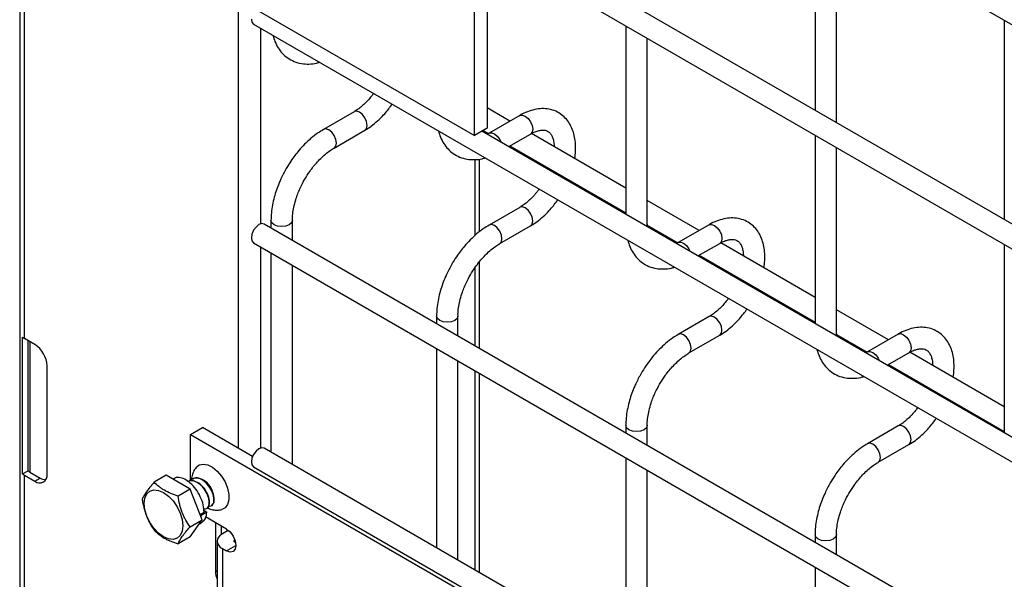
# Model space of a CAD drawing. Header units: inches. Extents: x 0.2 to 10.8, y 0.2 to 8.2.
# Tile 54 of 57: x 8.793 to 9.099, y 7.421 to 7.595. Entities that reach past the tile are written whole.
import ezdxf

# ---------------------------------------------------------------- set-up
doc = ezdxf.new("R2010")
doc.units = ezdxf.units.IN
doc.header["$MEASUREMENT"] = 0

msp = doc.modelspace()

# ---------------------------------------------------------------- linework, layer by layer
for p, q in [((8.79287931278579, 7.778400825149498), (8.79287931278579, 7.059560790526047)), ((8.865715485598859, 7.729627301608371), (10.21835183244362, 6.948766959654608)), ((10.22168489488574, 6.884794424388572), (8.869048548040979, 7.665654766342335)), ((8.865715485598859, 7.659881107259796), (10.21835183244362, 6.879020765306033)), ((8.794343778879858, 7.495673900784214), (8.794343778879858, 7.657280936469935)), ((9.040530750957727, 7.628708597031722), (9.040530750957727, 7.566660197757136)), ((9.047197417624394, 7.562811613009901), (9.047197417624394, 7.624860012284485)), ((8.934468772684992, 7.558867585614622), (8.934468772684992, 7.618917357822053)), ((8.938416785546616, 7.61791154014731), (8.938416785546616, 7.561146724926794)), ((8.86092966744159, 7.614367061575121), (8.86092966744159, 7.461487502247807)), ((8.865791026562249, 7.598514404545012), (8.934468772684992, 7.558867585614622)), ((9.099456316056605, 7.594691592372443), (9.099456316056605, 7.532643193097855)), ((8.865715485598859, 7.593537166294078), (10.21835183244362, 6.812676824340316)), ((8.868000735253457, 7.531362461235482), (8.868000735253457, 7.592217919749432)), ((8.981605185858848, 7.592979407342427), (8.981605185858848, 7.534333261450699)), ((8.988271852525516, 7.531110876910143), (8.988271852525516, 7.589130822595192)), ((8.945544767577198, 7.563309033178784), (8.938416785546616, 7.567423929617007)), ((8.897034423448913, 7.566255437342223), (8.887459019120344, 7.560727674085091)), ((8.948594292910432, 7.565069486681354), (8.939018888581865, 7.559541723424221)), ((8.890792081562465, 7.554954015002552), (8.900367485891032, 7.560481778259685)), ((8.938416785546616, 7.561146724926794), (8.934468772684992, 7.558867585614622)), ((8.93718638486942, 7.560436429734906), (8.938869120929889, 7.559465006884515)), ((10.14974962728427, 6.85997782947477), (8.936787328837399, 7.560206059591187)), ((8.945145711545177, 7.555380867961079), (8.951927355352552, 7.559295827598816)), ((8.981605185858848, 7.542491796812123), (8.952238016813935, 7.559445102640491)), ((9.040530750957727, 7.558962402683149), (9.040530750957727, 7.500316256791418)), ((8.945544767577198, 7.555611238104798), (8.981605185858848, 7.534794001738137)), ((9.047197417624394, 7.497093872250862), (9.047197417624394, 7.555113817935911)), ((8.93458662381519, 7.551338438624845), (8.93458662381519, 7.527688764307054)), ((8.936051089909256, 7.528905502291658), (8.936051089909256, 7.551514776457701)), ((8.957972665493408, 7.548436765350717), (8.957826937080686, 7.548060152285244)), ((8.963655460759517, 7.544695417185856), (8.963813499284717, 7.545064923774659)), ((8.948594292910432, 7.536490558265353), (8.939018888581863, 7.53096279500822)), ((9.004470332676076, 7.529292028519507), (8.988271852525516, 7.538643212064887)), ((10.22168489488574, 6.750405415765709), (8.869048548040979, 7.531265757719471)), ((8.871119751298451, 7.53242738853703), (8.871119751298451, 7.530070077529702)), ((8.877786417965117, 7.526221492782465), (8.877786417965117, 7.532427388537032)), ((8.942351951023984, 7.525189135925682), (8.951927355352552, 7.530716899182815)), ((8.988271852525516, 7.531110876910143), (8.988134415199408, 7.530564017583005)), ((8.988314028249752, 7.530460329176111), (8.988292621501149, 7.531129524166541)), ((8.988299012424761, 7.530929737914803), (8.997794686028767, 7.525448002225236)), ((9.00751985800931, 7.531052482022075), (8.997944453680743, 7.525524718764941)), ((8.865715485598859, 7.525492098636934), (10.21835183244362, 6.744631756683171)), ((8.868000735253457, 7.461616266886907), (8.868000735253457, 7.524172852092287)), ((9.004071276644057, 7.5213638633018), (9.01085292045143, 7.525278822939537)), ((9.040530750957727, 7.508474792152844), (9.011163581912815, 7.525428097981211)), ((9.099456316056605, 7.524945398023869), (9.099456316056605, 7.466299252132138)), ((8.871119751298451, 7.522372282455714), (8.871119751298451, 7.460323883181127)), ((9.004470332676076, 7.521594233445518), (9.040530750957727, 7.500776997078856)), ((8.877786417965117, 7.45647529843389), (8.877786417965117, 7.518523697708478)), ((8.93458662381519, 7.517623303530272), (8.93458662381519, 7.493431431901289)), ((8.936051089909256, 7.492586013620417), (8.936051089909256, 7.519586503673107)), ((9.016898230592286, 7.514419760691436), (9.016752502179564, 7.514043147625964)), ((9.022581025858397, 7.510678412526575), (9.022739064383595, 7.511047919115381)), ((8.92267962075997, 7.502662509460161), (8.92267962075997, 7.500305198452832)), ((8.929346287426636, 7.496456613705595), (8.929346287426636, 7.502662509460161)), ((9.00751985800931, 7.502473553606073), (8.997944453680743, 7.496945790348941)), ((9.063395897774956, 7.495275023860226), (9.047197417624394, 7.504626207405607)), ((8.79380397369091, 7.453514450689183), (8.79380397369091, 7.4960426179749)), ((9.001277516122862, 7.491172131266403), (9.01085292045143, 7.496699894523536)), ((9.047197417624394, 7.497093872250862), (9.047059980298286, 7.496547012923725)), ((9.04723959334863, 7.496443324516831), (9.047218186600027, 7.49711251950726)), ((9.04722457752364, 7.496912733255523), (9.056720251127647, 7.491430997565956)), ((9.06644542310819, 7.497035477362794), (9.056870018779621, 7.491507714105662)), ((8.797584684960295, 7.493802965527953), (8.794343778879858, 7.495673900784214)), ((8.795561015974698, 7.454528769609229), (8.795561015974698, 7.494971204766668)), ((8.796052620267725, 7.494687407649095), (8.796052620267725, 7.454132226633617)), ((8.92267962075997, 7.492607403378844), (8.92267962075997, 7.430559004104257)), ((9.062996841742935, 7.487346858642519), (9.069778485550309, 7.491261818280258)), ((9.099456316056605, 7.474457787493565), (9.070089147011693, 7.491411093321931)), ((8.801414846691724, 7.453486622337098), (8.801414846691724, 7.487168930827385)), ((8.929346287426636, 7.426710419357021), (8.929346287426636, 7.488758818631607)), ((9.063395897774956, 7.48757722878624), (9.099456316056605, 7.466759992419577)), ((8.93458662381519, 7.485733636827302), (8.93458662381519, 7.423685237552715)), ((8.936051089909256, 7.422839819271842), (8.936051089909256, 7.48488821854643)), ((9.075823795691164, 7.480402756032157), (9.075678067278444, 7.480026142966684)), ((9.081506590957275, 7.476661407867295), (9.081664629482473, 7.477030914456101)), ((8.981605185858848, 7.468645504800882), (8.981605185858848, 7.466288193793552)), ((8.988271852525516, 7.462439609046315), (8.988271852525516, 7.468645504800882)), ((9.06644542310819, 7.468456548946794), (9.056870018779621, 7.462928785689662)), ((8.846080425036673, 7.465807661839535), (8.849763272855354, 7.467933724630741)), ((8.846080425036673, 7.465807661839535), (8.934468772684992, 7.414782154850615)), ((8.846080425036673, 7.451365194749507), (8.846080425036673, 7.465807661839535)), ((8.865381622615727, 7.458917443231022), (8.849763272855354, 7.467933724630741)), ((9.06020308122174, 7.457155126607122), (9.069778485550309, 7.462682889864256)), ((10.22168489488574, 6.680659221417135), (8.869048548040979, 7.461519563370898)), ((8.981605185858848, 7.458590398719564), (8.981605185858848, 7.396541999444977)), ((8.79380397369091, 7.453514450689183), (8.795561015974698, 7.454528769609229)), ((8.794343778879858, 7.087403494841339), (8.794343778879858, 7.453145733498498)), ((8.794343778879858, 7.453145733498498), (8.797584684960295, 7.451274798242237)), ((8.796052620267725, 7.454132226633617), (8.799293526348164, 7.452261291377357)), ((8.838529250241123, 7.453115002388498), (8.834767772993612, 7.450943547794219)), ((8.84597127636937, 7.44881881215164), (8.838529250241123, 7.453115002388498)), ((8.865715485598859, 7.455745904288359), (10.21835183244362, 6.674885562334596)), ((8.988271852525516, 7.392693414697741), (8.988271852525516, 7.454741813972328)), ((8.797584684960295, 7.451274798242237), (8.799293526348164, 7.452261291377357)), ((8.840813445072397, 7.452076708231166), (8.840570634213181, 7.45193653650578)), ((8.84597127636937, 7.44881881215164), (8.84220979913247, 7.446647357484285)), ((8.849692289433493, 7.439228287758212), (8.84597127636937, 7.44881881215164)), ((8.850289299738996, 7.441532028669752), (8.849071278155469, 7.440828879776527)), ((8.849080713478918, 7.440804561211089), (8.84938524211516, 7.440606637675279)), ((8.851153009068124, 7.441627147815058), (8.84938524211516, 7.440606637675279)), ((8.850207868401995, 7.442241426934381), (8.851153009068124, 7.441627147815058)), ((8.845930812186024, 7.437056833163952), (8.849692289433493, 7.439228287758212)), ((8.84597127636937, 7.43393395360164), (8.849692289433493, 7.439228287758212)), ((8.848758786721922, 7.437900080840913), (8.849379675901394, 7.438258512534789)), ((8.84938524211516, 7.440606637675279), (8.849295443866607, 7.440251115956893)), ((8.857246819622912, 7.436396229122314), (8.85076284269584, 7.44013934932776)), ((8.853858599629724, 7.438352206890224), (8.853858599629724, 7.42321148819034)), ((8.855567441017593, 7.437365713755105), (8.855567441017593, 7.434615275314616)), ((8.8577771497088, 7.435918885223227), (8.855979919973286, 7.434881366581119)), ((8.8577771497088, 7.435918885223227), (8.858169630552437, 7.435692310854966)), ((9.040530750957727, 7.434628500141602), (9.040530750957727, 7.432271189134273)), ((9.047197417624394, 7.428422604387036), (9.047197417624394, 7.434628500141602)), ((8.84597127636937, 7.43393395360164), (8.842209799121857, 7.431762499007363)), ((8.854344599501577, 7.432602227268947), (8.854344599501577, 7.415590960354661)), ((8.859662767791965, 7.432755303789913), (8.859913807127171, 7.432900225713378)), ((8.859662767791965, 7.432755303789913), (8.859662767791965, 7.43244915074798)), ((8.860099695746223, 7.432196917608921), (8.859662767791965, 7.43244915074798)), ((8.855979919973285, 7.430323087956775), (8.855979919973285, 7.413311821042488)), ((8.855979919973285, 7.430323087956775), (8.857246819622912, 7.429591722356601)), ((8.857246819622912, 7.429591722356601), (8.860193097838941, 7.4312925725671)), ((8.853858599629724, 7.42321148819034), (8.854344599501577, 7.423492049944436)), ((9.040530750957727, 7.424573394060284), (9.040530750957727, 7.362524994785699))]:
    msp.add_line(p, q)
at = {"flags": 128}
for points in [[(8.865024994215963, 7.595063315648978), (8.865204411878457, 7.594125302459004), (8.86571535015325, 7.593537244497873), (8.865715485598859, 7.593537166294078)], [(8.901057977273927, 7.562007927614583), (8.900878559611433, 7.563153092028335), (8.90036762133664, 7.564331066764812), (8.899602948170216, 7.565362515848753), (8.898700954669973, 7.566090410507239), (8.897798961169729, 7.566403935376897), (8.89704574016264, 7.566261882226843)], [(8.94859429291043, 7.565069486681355), (8.949358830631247, 7.565217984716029), (8.950260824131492, 7.564904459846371)], [(8.950260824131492, 7.564904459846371), (8.951162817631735, 7.564176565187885), (8.951927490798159, 7.563145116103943), (8.952438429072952, 7.561967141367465), (8.952617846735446, 7.560821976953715), (8.952438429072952, 7.559883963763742), (8.951927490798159, 7.55929590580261), (8.951927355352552, 7.559295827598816)], [(8.889125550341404, 7.560562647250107), (8.888223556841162, 7.560876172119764), (8.887458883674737, 7.560727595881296), (8.88744972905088, 7.56072225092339)], [(8.890784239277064, 7.554949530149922), (8.890792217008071, 7.554954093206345), (8.891303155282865, 7.555542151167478), (8.891482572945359, 7.55648016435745), (8.891303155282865, 7.557625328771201), (8.890792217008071, 7.558803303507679), (8.890027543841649, 7.55983475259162), (8.889125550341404, 7.560562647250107)], [(8.90037131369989, 7.560483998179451), (8.900878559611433, 7.56106991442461), (8.901057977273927, 7.562007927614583)], [(8.939030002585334, 7.559548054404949), (8.93978342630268, 7.559690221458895), (8.940685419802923, 7.559376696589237), (8.941587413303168, 7.558648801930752), (8.94235208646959, 7.55761735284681), (8.942755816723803, 7.556760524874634)], [(8.952617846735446, 7.532243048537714), (8.952438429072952, 7.533388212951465), (8.951927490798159, 7.534566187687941), (8.951162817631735, 7.535597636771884), (8.950260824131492, 7.53632553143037), (8.949358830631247, 7.536639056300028), (8.94860560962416, 7.536497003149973)], [(8.869048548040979, 7.531265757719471), (8.868284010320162, 7.531414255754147), (8.867382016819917, 7.531100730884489), (8.866480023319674, 7.530372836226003), (8.86571535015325, 7.52934138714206), (8.865204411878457, 7.528163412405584), (8.865024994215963, 7.527018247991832)], [(8.877786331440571, 7.532441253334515), (8.877786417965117, 7.532427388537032), (8.877532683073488, 7.531690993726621), (8.876810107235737, 7.531066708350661), (8.875728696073, 7.530649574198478), (8.874453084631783, 7.530503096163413), (8.873177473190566, 7.530649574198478), (8.872096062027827, 7.531066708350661), (8.871373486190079, 7.531690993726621), (8.871119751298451, 7.53242738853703), (8.871119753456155, 7.532429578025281)], [(8.940685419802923, 7.530797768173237), (8.93978342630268, 7.531111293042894), (8.939018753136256, 7.530962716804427), (8.9390095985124, 7.530957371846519)], [(8.942344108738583, 7.525184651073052), (8.94235208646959, 7.525189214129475), (8.942863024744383, 7.525777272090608), (8.943042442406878, 7.52671528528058), (8.942863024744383, 7.527860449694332), (8.94235208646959, 7.529038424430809), (8.941587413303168, 7.53006987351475), (8.940685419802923, 7.530797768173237)], [(8.95193118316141, 7.530719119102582), (8.952438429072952, 7.53130503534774), (8.952617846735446, 7.532243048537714)], [(9.00751985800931, 7.531052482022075), (9.008284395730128, 7.531200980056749), (9.00918638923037, 7.530887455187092)], [(9.00918638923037, 7.530887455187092), (9.010088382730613, 7.530159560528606), (9.010853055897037, 7.529128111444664), (9.01136399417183, 7.527950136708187), (9.011543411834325, 7.526804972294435), (9.01136399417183, 7.525866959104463), (9.010853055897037, 7.525278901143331), (9.01085292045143, 7.525278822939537)], [(8.865024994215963, 7.527018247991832), (8.865204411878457, 7.526080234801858), (8.86571535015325, 7.525492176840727), (8.865715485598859, 7.525492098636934)], [(8.997955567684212, 7.52553104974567), (8.998708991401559, 7.525673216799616), (8.999610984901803, 7.525359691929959), (9.000512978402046, 7.524631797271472), (9.00127765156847, 7.52360034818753), (9.001681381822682, 7.522743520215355)], [(8.92934620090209, 7.502676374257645), (8.929346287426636, 7.502662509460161), (8.929092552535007, 7.501926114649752), (8.928369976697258, 7.501301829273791), (8.92728856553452, 7.500884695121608), (8.926012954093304, 7.500738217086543), (8.924737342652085, 7.500884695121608), (8.923655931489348, 7.501301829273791), (8.922933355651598, 7.50192611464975), (8.92267962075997, 7.502662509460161), (8.922679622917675, 7.50266469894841)], [(9.011543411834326, 7.498226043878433), (9.01136399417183, 7.499371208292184), (9.010853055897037, 7.500549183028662), (9.010088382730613, 7.501580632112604), (9.00918638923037, 7.50230852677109), (9.008284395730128, 7.502622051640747), (9.007531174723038, 7.502479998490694)], [(8.999610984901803, 7.496780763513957), (8.998708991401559, 7.497094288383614), (8.997944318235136, 7.496945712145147), (8.997935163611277, 7.49694036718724)], [(9.001269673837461, 7.491167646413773), (9.00127765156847, 7.491172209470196), (9.001788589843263, 7.491760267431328), (9.001968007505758, 7.4926982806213), (9.001788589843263, 7.493843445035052), (9.00127765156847, 7.495021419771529), (9.000512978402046, 7.496052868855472), (8.999610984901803, 7.496780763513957)], [(9.010856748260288, 7.496702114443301), (9.01136399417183, 7.497288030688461), (9.011543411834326, 7.498226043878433)], [(9.066445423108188, 7.497035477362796), (9.067209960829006, 7.497183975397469), (9.068111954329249, 7.496870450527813)], [(9.068111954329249, 7.496870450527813), (9.069013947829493, 7.496142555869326), (9.069778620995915, 7.495111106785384), (9.070289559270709, 7.493933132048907), (9.070468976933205, 7.492787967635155), (9.070289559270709, 7.491849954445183), (9.069778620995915, 7.49126189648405), (9.069778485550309, 7.491261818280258)], [(9.05688113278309, 7.491514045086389), (9.057634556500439, 7.491656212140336), (9.058536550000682, 7.491342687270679), (9.059438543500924, 7.490614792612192), (9.060203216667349, 7.489583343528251), (9.06060694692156, 7.488726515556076)], [(8.988271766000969, 7.468659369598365), (8.988271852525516, 7.468645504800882), (8.988018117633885, 7.467909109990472), (8.987295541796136, 7.467284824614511), (8.986214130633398, 7.466867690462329), (8.984938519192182, 7.466721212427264), (8.983662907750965, 7.466867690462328), (8.982581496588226, 7.467284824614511), (8.981858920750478, 7.467909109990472), (8.981605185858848, 7.468645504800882), (8.981605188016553, 7.468647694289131)], [(9.070468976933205, 7.464209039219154), (9.07028955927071, 7.465354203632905), (9.069778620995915, 7.466532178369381), (9.069013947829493, 7.467563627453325), (9.068111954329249, 7.46829152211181), (9.067209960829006, 7.468605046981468), (9.066456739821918, 7.468462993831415)], [(9.058536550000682, 7.462763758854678), (9.057634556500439, 7.463077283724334), (9.056869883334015, 7.462928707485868), (9.056860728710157, 7.462923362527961)], [(9.06019523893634, 7.457150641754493), (9.060203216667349, 7.457155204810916), (9.060714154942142, 7.457743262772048), (9.060893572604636, 7.458681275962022), (9.060714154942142, 7.459826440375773), (9.060203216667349, 7.461004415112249), (9.059438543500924, 7.462035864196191), (9.058536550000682, 7.462763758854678)], [(9.069782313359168, 7.462685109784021), (9.07028955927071, 7.463271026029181), (9.070468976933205, 7.464209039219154)], [(8.869048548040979, 7.461519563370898), (8.868284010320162, 7.461668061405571), (8.867382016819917, 7.461354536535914), (8.866480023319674, 7.460626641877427), (8.86571535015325, 7.459595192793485), (8.865204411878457, 7.458417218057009), (8.865024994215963, 7.457272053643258)], [(8.848116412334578, 7.455830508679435), (8.848791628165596, 7.456316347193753), (8.850020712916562, 7.456608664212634), (8.851438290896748, 7.456372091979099), (8.852939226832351, 7.455624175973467), (8.854412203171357, 7.454420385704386), (8.855747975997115, 7.452850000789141), (8.856847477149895, 7.45102948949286), (8.857629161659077, 7.449093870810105), (8.858035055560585, 7.44718670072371), (8.858035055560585, 7.44544942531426), (8.857629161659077, 7.444010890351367), (8.856847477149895, 7.442977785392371), (8.855848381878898, 7.442452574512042)], [(8.865024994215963, 7.457272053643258), (8.865204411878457, 7.456334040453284), (8.865715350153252, 7.455745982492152), (8.865715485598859, 7.455745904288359)], [(8.831664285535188, 7.44431877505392), (8.831868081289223, 7.445988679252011), (8.832465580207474, 7.447309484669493), (8.83341606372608, 7.448191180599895), (8.834654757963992, 7.448573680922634), (8.836097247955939, 7.448430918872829), (8.837645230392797, 7.447772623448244), (8.839193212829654, 7.446643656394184), (8.8406357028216, 7.445120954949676), (8.841874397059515, 7.443308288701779), (8.842824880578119, 7.441329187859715), (8.84342237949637, 7.439318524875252), (8.843626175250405, 7.437413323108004), (8.84342237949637, 7.435743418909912), (8.842824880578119, 7.434422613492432), (8.841874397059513, 7.433540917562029), (8.8406357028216, 7.433158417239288), (8.839193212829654, 7.433301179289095), (8.837645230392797, 7.433959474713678), (8.836097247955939, 7.435088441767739), (8.834654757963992, 7.436611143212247), (8.833416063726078, 7.438423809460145), (8.832465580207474, 7.440402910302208), (8.831868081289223, 7.442413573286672), (8.831664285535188, 7.44431877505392)], [(8.857246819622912, 7.436396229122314), (8.858374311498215, 7.435486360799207), (8.859330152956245, 7.434197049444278), (8.859968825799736, 7.432724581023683), (8.860193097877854, 7.431293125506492), (8.859968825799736, 7.430120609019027), (8.859330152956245, 7.429385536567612), (8.858374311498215, 7.429199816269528), (8.857246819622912, 7.429591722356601)], [(9.047197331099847, 7.434642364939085), (9.047197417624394, 7.434628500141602), (9.046943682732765, 7.433892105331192), (9.046221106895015, 7.433267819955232), (9.045139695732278, 7.43285068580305), (9.04386408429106, 7.432704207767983), (9.042588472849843, 7.432850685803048), (9.041507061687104, 7.433267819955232), (9.040784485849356, 7.433892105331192), (9.040530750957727, 7.434628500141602), (9.040530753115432, 7.434630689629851)]]:
    msp.add_lwpolyline(points, dxfattribs=at)
for centre, radius, start, end in [((8.796398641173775, 7.499261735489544), 0.004134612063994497, 231.1305516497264, 240.1989179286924), ((8.793099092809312, 7.486790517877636), 0.00832435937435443, 2.60547848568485, 57.39452165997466), ((8.796398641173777, 7.456733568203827), 0.004134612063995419, 231.1305516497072, 240.1989179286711), ((8.796963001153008, 7.455763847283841), 0.001868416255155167, 221.3784116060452, 240.8401815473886), ((8.79907986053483, 7.453107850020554), 0.002365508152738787, 230.7967147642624, 9.2140369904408), ((8.801097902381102, 7.455111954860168), 0.003373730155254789, 237.6675377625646, 268.4890874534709), ((8.847164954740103, 7.446317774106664), 0.006006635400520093, 10.94264029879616, 67.72485314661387), ((8.856844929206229, 7.432602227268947), 0.002437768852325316, 110.7834207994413, 249.2165792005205), ((8.859720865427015, 7.432602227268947), 0.0001637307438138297, 110.7834207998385, 249.2165792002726), ((8.860957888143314, 7.423360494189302), 0.007100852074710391, 181.202396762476, 201.355750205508)]:
    msp.add_arc(centre, radius, start, end)
for points, knots in [([(8.871703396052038, 7.590080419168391), (8.871904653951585, 7.589397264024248), (8.87232035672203, 7.587986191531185), (8.873325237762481, 7.586078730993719), (8.874646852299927, 7.584348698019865), (8.8763113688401, 7.58290199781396), (8.878325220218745, 7.581801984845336), (8.88057313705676, 7.58116513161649), (8.882948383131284, 7.581035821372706), (8.884850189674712, 7.581209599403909), (8.88597060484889, 7.581560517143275), (8.88628910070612, 7.581660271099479)], [0, 0, 0, 0, 0.1069947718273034, 0.2210001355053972, 0.3359704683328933, 0.453102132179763, 0.5749435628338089, 0.7053623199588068, 0.826690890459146, 0.950734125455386, 1, 1, 1, 1]), ([(8.903073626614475, 7.571970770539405), (8.902857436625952, 7.571679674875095), (8.902283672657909, 7.57090711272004), (8.90128273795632, 7.569738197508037), (8.900055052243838, 7.568492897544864), (8.898763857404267, 7.567401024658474), (8.897734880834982, 7.566650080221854), (8.897174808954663, 7.566351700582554), (8.897039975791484, 7.566279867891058)], [0, 0, 0, 0, 0.1178231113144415, 0.3127002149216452, 0.5112818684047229, 0.719943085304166, 0.9325783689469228, 0.9999999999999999, 0.9999999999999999, 0.9999999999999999, 0.9999999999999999]), ([(8.90036833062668, 7.560492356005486), (8.901034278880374, 7.560902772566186), (8.902378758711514, 7.561731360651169), (8.904328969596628, 7.563351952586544), (8.906046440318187, 7.565047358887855), (8.907466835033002, 7.566728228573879), (8.908366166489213, 7.567857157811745), (8.908781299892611, 7.568513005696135), (8.908856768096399, 7.568632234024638)], [0, 0, 0, 0, 0.2131334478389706, 0.4302941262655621, 0.6528784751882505, 0.8153441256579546, 0.9664309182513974, 0.9999999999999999, 0.9999999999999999, 0.9999999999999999, 0.9999999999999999]), ([(8.965701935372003, 7.551672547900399), (8.96570273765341, 7.551676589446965), (8.965855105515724, 7.552444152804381), (8.965962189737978, 7.553955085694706), (8.965983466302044, 7.556179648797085), (8.965716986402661, 7.558333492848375), (8.965175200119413, 7.560378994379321), (8.964328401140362, 7.562269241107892), (8.963161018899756, 7.563955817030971), (8.961656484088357, 7.56538161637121), (8.959799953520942, 7.566476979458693), (8.957700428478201, 7.567114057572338), (8.95546831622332, 7.56726857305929), (8.953216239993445, 7.566989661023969), (8.950954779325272, 7.566258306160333), (8.949402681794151, 7.565588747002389), (8.948636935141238, 7.565087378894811), (8.948594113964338, 7.56505934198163)], [0, 0, 0, 0, 0.0003664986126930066, 0.0696047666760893, 0.1406115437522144, 0.2129743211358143, 0.2862364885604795, 0.3600810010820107, 0.4344546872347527, 0.5100112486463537, 0.5884256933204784, 0.6724963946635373, 0.7513508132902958, 0.8322485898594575, 0.9140782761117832, 0.9951951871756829, 0.9999999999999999, 0.9999999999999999, 0.9999999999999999, 0.9999999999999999]), ([(8.887463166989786, 7.560694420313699), (8.88689499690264, 7.560361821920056), (8.885572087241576, 7.55958741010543), (8.883602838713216, 7.558035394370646), (8.881603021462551, 7.556184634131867), (8.879938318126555, 7.554362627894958), (8.878528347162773, 7.552602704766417), (8.877189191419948, 7.550748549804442), (8.876342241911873, 7.549347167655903), (8.875862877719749, 7.548554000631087)], [0, 0, 0, 0, 0.1283234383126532, 0.2987843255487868, 0.4606599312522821, 0.6146976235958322, 0.72612385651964, 0.8449890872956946, 1, 1, 1, 1]), ([(8.923263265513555, 7.560315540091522), (8.923464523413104, 7.559632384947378), (8.923880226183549, 7.558221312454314), (8.924885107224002, 7.556313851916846), (8.926206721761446, 7.554583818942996), (8.927871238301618, 7.553137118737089), (8.929885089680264, 7.552037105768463), (8.93213300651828, 7.551400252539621), (8.934508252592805, 7.551270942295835), (8.93641005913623, 7.551444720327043), (8.93753047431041, 7.551795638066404), (8.93784897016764, 7.551895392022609)], [0, 0, 0, 0, 0.1069947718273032, 0.221000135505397, 0.335970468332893, 0.4531021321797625, 0.5749435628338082, 0.705362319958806, 0.826690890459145, 0.950734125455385, 1, 1, 1, 1]), ([(8.951923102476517, 7.559272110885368), (8.95222118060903, 7.559443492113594), (8.952957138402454, 7.559866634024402), (8.95404571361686, 7.560270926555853), (8.955148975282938, 7.560524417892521), (8.956101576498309, 7.560556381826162), (8.956913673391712, 7.560398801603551), (8.957572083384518, 7.560064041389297), (8.958169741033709, 7.559484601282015), (8.958699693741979, 7.558594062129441), (8.95907738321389, 7.55740650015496), (8.959281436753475, 7.556312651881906), (8.959275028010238, 7.555562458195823), (8.959273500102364, 7.555383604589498)], [0, 0, 0, 0, 0.05979853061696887, 0.1476431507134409, 0.2366817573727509, 0.3287582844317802, 0.4288764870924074, 0.5498049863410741, 0.6691008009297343, 0.7712118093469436, 0.8706861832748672, 0.9691703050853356, 1, 1, 1, 1]), ([(8.939020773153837, 7.559559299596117), (8.938924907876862, 7.559496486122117), (8.938729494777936, 7.559368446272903), (8.938544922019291, 7.559287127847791), (8.938450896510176, 7.55924570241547)], [0, 0, 0, 0, 0.4905775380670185, 1, 1, 1, 1]), ([(8.881636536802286, 7.545220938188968), (8.882167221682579, 7.546088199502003), (8.882913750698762, 7.547308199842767), (8.884152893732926, 7.548972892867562), (8.885252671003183, 7.550309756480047), (8.886613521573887, 7.551748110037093), (8.888061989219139, 7.553059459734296), (8.889479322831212, 7.554157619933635), (8.890382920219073, 7.554694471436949), (8.890790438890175, 7.554936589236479)], [0, 0, 0, 0, 0.2073161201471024, 0.2916372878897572, 0.4301904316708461, 0.5718852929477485, 0.7213622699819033, 0.8743355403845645, 1, 1, 1, 1]), ([(8.875862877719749, 7.548554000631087), (8.875294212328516, 7.547510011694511), (8.874493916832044, 7.546040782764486), (8.873517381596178, 7.543798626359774), (8.872783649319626, 7.541871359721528), (8.872081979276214, 7.539576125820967), (8.87154469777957, 7.537199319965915), (8.871187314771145, 7.534780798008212), (8.871144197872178, 7.533214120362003), (8.871122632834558, 7.532430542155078)], [0, 0, 0, 0, 0.198755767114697, 0.2797134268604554, 0.4132806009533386, 0.5507388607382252, 0.6970454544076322, 0.8484764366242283, 1, 1, 1, 1]), ([(8.877807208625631, 7.532445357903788), (8.877800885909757, 7.53259276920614), (8.877768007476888, 7.533359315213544), (8.877936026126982, 7.534927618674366), (8.878328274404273, 7.537105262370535), (8.878914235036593, 7.539178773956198), (8.879595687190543, 7.541047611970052), (8.880435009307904, 7.543015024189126), (8.881175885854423, 7.544375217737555), (8.881636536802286, 7.545220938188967)], [0, 0, 0, 0, 0.04114655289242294, 0.2139640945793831, 0.382589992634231, 0.5566009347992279, 0.6839737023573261, 0.8035059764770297, 1, 1, 1, 1]), ([(8.954633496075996, 7.542205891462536), (8.954417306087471, 7.541914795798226), (8.953843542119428, 7.541142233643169), (8.952842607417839, 7.539973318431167), (8.951614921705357, 7.538728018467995), (8.950323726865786, 7.537636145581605), (8.9492947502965, 7.536885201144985), (8.948734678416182, 7.536586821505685), (8.948599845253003, 7.536514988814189)], [0, 0, 0, 0, 0.1178231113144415, 0.3127002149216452, 0.5112818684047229, 0.719943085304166, 0.9325783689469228, 0.9999999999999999, 0.9999999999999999, 0.9999999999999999, 0.9999999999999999]), ([(8.951928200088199, 7.530727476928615), (8.952594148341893, 7.531137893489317), (8.953938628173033, 7.5319664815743), (8.955888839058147, 7.533587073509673), (8.957606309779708, 7.535282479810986), (8.959026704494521, 7.536963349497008), (8.95992603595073, 7.538092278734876), (8.96034116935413, 7.538748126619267), (8.960416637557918, 7.538867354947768)], [0, 0, 0, 0, 0.2131334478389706, 0.4302941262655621, 0.6528784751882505, 0.8153441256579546, 0.9664309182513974, 1, 1, 1, 1]), ([(9.024627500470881, 7.517655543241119), (9.024628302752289, 7.517659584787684), (9.024780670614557, 7.518427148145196), (9.024887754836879, 7.51993808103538), (9.024909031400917, 7.522162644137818), (9.024642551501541, 7.52431648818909), (9.024100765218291, 7.526361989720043), (9.023253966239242, 7.52825223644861), (9.022086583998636, 7.529938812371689), (9.020582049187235, 7.531364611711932), (9.018725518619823, 7.532459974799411), (9.01662599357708, 7.533097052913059), (9.014393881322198, 7.533251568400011), (9.012141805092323, 7.532972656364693), (9.009880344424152, 7.532241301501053), (9.00832824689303, 7.531571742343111), (9.007562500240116, 7.531070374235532), (9.007519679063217, 7.531042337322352)], [0, 0, 0, 0, 0.0003664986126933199, 0.06960476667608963, 0.1406115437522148, 0.2129743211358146, 0.2862364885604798, 0.3600810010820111, 0.4344546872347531, 0.5100112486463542, 0.5884256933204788, 0.6724963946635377, 0.7513508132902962, 0.8322485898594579, 0.9140782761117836, 0.9951951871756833, 0.9999999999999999, 0.9999999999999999, 0.9999999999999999, 0.9999999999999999]), ([(8.939023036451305, 7.53092954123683), (8.938454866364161, 7.530596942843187), (8.937131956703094, 7.52982253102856), (8.935162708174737, 7.528270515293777), (8.93316289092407, 7.526419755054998), (8.931498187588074, 7.524597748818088), (8.930088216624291, 7.522837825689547), (8.928749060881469, 7.520983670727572), (8.927902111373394, 7.519582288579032), (8.927422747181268, 7.518789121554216)], [0, 0, 0, 0, 0.1283234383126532, 0.2987843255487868, 0.4606599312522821, 0.6146976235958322, 0.72612385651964, 0.8449890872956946, 1, 1, 1, 1]), ([(9.010848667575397, 7.525255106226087), (9.011146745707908, 7.525426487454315), (9.011882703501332, 7.525849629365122), (9.01297127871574, 7.526253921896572), (9.014074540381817, 7.526507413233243), (9.015027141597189, 7.52653937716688), (9.01583923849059, 7.526381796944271), (9.016497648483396, 7.526047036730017), (9.017095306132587, 7.525467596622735), (9.017625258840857, 7.524577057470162), (9.018002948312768, 7.523389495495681), (9.018207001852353, 7.522295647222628), (9.018200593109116, 7.521545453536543), (9.018199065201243, 7.521366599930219)], [0, 0, 0, 0, 0.05979853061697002, 0.1476431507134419, 0.2366817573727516, 0.3287582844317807, 0.4288764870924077, 0.549804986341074, 0.6691008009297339, 0.771211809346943, 0.8706861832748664, 0.9691703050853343, 0.9999999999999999, 0.9999999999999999, 0.9999999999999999, 0.9999999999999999]), ([(8.933196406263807, 7.515456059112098), (8.933727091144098, 7.516323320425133), (8.934473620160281, 7.517543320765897), (8.935712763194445, 7.519208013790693), (8.936812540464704, 7.520544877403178), (8.938173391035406, 7.521983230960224), (8.939621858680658, 7.523294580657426), (8.941039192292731, 7.524392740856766), (8.941942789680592, 7.524929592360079), (8.942350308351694, 7.52517171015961)], [0, 0, 0, 0, 0.2073161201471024, 0.2916372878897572, 0.4301904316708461, 0.5718852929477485, 0.7213622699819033, 0.8743355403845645, 1, 1, 1, 1]), ([(8.982188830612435, 7.526298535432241), (8.982390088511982, 7.525615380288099), (8.982805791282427, 7.524204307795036), (8.98381067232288, 7.522296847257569), (8.985132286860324, 7.520566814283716), (8.986796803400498, 7.519120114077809), (8.988810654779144, 7.518020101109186), (8.99105857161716, 7.51738324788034), (8.993433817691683, 7.517253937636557), (8.99533562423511, 7.51742771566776), (8.996456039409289, 7.517778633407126), (8.996774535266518, 7.51787838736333)], [0, 0, 0, 0, 0.1069947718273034, 0.2210001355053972, 0.3359704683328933, 0.453102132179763, 0.5749435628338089, 0.7053623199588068, 0.826690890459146, 0.950734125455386, 1, 1, 1, 1]), ([(8.997946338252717, 7.525542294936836), (8.99785047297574, 7.525479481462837), (8.997655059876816, 7.525351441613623), (8.99747048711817, 7.525270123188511), (8.997376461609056, 7.525228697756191)], [0, 0, 0, 0, 0.490577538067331, 1, 1, 1, 1]), ([(8.927422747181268, 7.518789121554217), (8.926854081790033, 7.517745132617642), (8.926053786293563, 7.516275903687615), (8.925077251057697, 7.514033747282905), (8.924343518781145, 7.512106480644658), (8.923641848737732, 7.509811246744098), (8.923104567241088, 7.507434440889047), (8.922747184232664, 7.505015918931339), (8.922704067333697, 7.503449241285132), (8.922682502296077, 7.50266566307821)], [0, 0, 0, 0, 0.1987557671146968, 0.2797134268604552, 0.4132806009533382, 0.5507388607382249, 0.6970454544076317, 0.8484764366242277, 1, 1, 1, 1]), ([(8.92936707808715, 7.502680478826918), (8.929360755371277, 7.502827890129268), (8.929327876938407, 7.503594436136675), (8.929495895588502, 7.505162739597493), (8.929888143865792, 7.50734038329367), (8.930474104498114, 7.509413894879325), (8.931155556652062, 7.511282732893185), (8.931994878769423, 7.513250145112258), (8.932735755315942, 7.514610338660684), (8.933196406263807, 7.515456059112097)], [0, 0, 0, 0, 0.04114655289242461, 0.2139640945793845, 0.3825899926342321, 0.5566009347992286, 0.6839737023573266, 0.80350597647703, 1, 1, 1, 1]), ([(9.013559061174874, 7.508188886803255), (9.013342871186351, 7.507897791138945), (9.012769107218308, 7.507125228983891), (9.011768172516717, 7.505956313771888), (9.010540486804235, 7.504711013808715), (9.009249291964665, 7.503619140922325), (9.008220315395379, 7.502868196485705), (9.00766024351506, 7.502569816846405), (9.007525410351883, 7.502497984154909)], [0, 0, 0, 0, 0.1178231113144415, 0.3127002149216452, 0.5112818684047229, 0.719943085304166, 0.9325783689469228, 0.9999999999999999, 0.9999999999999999, 0.9999999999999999, 0.9999999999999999]), ([(9.010853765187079, 7.496710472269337), (9.011519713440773, 7.497120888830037), (9.012864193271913, 7.497949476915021), (9.014814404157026, 7.499570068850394), (9.016531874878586, 7.501265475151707), (9.017952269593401, 7.502946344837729), (9.01885160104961, 7.504075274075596), (9.01926673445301, 7.504731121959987), (9.019342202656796, 7.504850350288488)], [0, 0, 0, 0, 0.2131334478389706, 0.4302941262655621, 0.6528784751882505, 0.8153441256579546, 0.9664309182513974, 1, 1, 1, 1]), ([(9.08355306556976, 7.48363853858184), (9.083553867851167, 7.483642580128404), (9.083706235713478, 7.484410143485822), (9.083813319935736, 7.485921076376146), (9.0838345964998, 7.488145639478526), (9.08356811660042, 7.490299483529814), (9.083026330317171, 7.492344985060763), (9.08217953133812, 7.494235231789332), (9.081012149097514, 7.495921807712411), (9.079507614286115, 7.49734760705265), (9.0776510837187, 7.498442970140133), (9.07555155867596, 7.49908004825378), (9.073319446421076, 7.499234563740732), (9.071067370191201, 7.498955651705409), (9.068805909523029, 7.498224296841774), (9.067253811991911, 7.497554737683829), (9.066488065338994, 7.497053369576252), (9.066445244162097, 7.497025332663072)], [0, 0, 0, 0, 0.0003664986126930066, 0.0696047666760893, 0.1406115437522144, 0.2129743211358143, 0.2862364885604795, 0.3600810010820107, 0.4344546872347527, 0.5100112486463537, 0.5884256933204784, 0.6724963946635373, 0.7513508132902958, 0.8322485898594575, 0.9140782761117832, 0.9951951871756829, 0.9999999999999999, 0.9999999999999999, 0.9999999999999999, 0.9999999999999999]), ([(8.997948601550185, 7.49691253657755), (8.99738043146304, 7.496579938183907), (8.996057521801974, 7.49580552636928), (8.994088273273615, 7.494253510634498), (8.992088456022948, 7.492402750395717), (8.990423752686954, 7.490580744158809), (8.98901378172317, 7.488820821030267), (8.987674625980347, 7.486966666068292), (8.986827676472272, 7.485565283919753), (8.986348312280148, 7.484772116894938)], [0, 0, 0, 0, 0.1283234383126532, 0.2987843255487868, 0.4606599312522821, 0.6146976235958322, 0.72612385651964, 0.8449890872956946, 1, 1, 1, 1]), ([(8.992121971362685, 7.481439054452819), (8.992652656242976, 7.482306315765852), (8.99339918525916, 7.483526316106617), (8.994638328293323, 7.485191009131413), (8.995738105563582, 7.486527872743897), (8.997098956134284, 7.487966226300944), (8.998547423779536, 7.489277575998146), (8.99996475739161, 7.490375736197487), (9.000868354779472, 7.490912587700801), (9.001275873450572, 7.49115470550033)], [0, 0, 0, 0, 0.2073161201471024, 0.2916372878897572, 0.4301904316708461, 0.5718852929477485, 0.7213622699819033, 0.8743355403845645, 1, 1, 1, 1]), ([(9.041114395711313, 7.492281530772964), (9.04131565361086, 7.491598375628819), (9.041731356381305, 7.490187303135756), (9.042736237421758, 7.488279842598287), (9.044057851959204, 7.486549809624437), (9.045722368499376, 7.485103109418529), (9.047736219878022, 7.484003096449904), (9.049984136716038, 7.483366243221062), (9.052359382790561, 7.483236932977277), (9.054261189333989, 7.483410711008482), (9.055381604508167, 7.483761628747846), (9.055700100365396, 7.483861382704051)], [0, 0, 0, 0, 0.1069947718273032, 0.221000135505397, 0.335970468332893, 0.4531021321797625, 0.5749435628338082, 0.705362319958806, 0.826690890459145, 0.950734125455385, 1, 1, 1, 1]), ([(9.056871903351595, 7.491525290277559), (9.056776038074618, 7.491462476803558), (9.056580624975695, 7.491334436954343), (9.056396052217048, 7.491253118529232), (9.056302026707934, 7.49121169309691)], [0, 0, 0, 0, 0.4905775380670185, 1, 1, 1, 1]), ([(9.069774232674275, 7.491238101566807), (9.070072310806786, 7.491409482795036), (9.07080826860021, 7.491832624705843), (9.071896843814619, 7.492236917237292), (9.073000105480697, 7.492490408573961), (9.073952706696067, 7.492522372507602), (9.074764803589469, 7.492364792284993), (9.075423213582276, 7.492030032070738), (9.076020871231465, 7.491450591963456), (9.076550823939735, 7.490560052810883), (9.076928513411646, 7.4893724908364), (9.077132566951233, 7.488278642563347), (9.077126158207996, 7.487528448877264), (9.077124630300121, 7.48734959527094)], [0, 0, 0, 0, 0.05979853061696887, 0.1476431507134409, 0.2366817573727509, 0.3287582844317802, 0.4288764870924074, 0.5498049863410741, 0.6691008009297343, 0.7712118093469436, 0.8706861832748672, 0.9691703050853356, 1, 1, 1, 1]), ([(8.986348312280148, 7.484772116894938), (8.985779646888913, 7.483728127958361), (8.984979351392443, 7.482258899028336), (8.984002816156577, 7.480016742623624), (8.983269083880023, 7.478089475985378), (8.98256741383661, 7.475794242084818), (8.982030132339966, 7.473417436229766), (8.981672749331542, 7.470998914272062), (8.981629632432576, 7.469432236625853), (8.981608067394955, 7.468648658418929)], [0, 0, 0, 0, 0.198755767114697, 0.2797134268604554, 0.4132806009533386, 0.5507388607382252, 0.6970454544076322, 0.8484764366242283, 1, 1, 1, 1]), ([(8.988292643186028, 7.468663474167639), (8.988286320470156, 7.46881088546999), (8.988253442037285, 7.469577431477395), (8.98842146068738, 7.471145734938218), (8.98881370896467, 7.473323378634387), (8.989399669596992, 7.475396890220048), (8.990081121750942, 7.477265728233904), (8.990920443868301, 7.479233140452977), (8.99166132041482, 7.480593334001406), (8.992121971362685, 7.481439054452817)], [0, 0, 0, 0, 0.04114655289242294, 0.2139640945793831, 0.382589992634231, 0.5566009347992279, 0.6839737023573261, 0.8035059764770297, 1, 1, 1, 1]), ([(9.072484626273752, 7.474171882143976), (9.07226843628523, 7.473880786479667), (9.071694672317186, 7.473108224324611), (9.070693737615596, 7.471939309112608), (9.069466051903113, 7.470694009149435), (9.068174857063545, 7.469602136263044), (9.067145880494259, 7.468851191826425), (9.06658580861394, 7.468552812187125), (9.066450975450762, 7.468480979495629)], [0, 0, 0, 0, 0.1178231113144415, 0.3127002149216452, 0.5112818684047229, 0.719943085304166, 0.9325783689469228, 0.9999999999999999, 0.9999999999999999, 0.9999999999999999, 0.9999999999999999]), ([(9.069779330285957, 7.462693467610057), (9.070445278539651, 7.463103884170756), (9.071789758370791, 7.463932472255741), (9.073739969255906, 7.465553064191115), (9.075457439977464, 7.467248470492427), (9.07687783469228, 7.468929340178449), (9.077777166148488, 7.470058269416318), (9.078192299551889, 7.470714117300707), (9.078267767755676, 7.470833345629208)], [0, 0, 0, 0, 0.2131334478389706, 0.4302941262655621, 0.6528784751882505, 0.8153441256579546, 0.9664309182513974, 1, 1, 1, 1]), ([(9.056874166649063, 7.462895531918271), (9.056305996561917, 7.462562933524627), (9.054983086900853, 7.461788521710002), (9.053013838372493, 7.460236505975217), (9.051014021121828, 7.458385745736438), (9.049349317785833, 7.45656373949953), (9.04793934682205, 7.454803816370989), (9.046600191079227, 7.452949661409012), (9.04575324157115, 7.451548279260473), (9.045273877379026, 7.450755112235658)], [0, 0, 0, 0, 0.1283234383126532, 0.2987843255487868, 0.4606599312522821, 0.6146976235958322, 0.72612385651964, 0.8449890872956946, 1, 1, 1, 1]), ([(9.051047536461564, 7.447422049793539), (9.051578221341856, 7.448289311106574), (9.052324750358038, 7.449509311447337), (9.053563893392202, 7.451174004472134), (9.05466367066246, 7.452510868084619), (9.056024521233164, 7.453949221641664), (9.057472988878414, 7.455260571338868), (9.05889032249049, 7.456358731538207), (9.05979391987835, 7.45689558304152), (9.060201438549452, 7.45713770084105)], [0, 0, 0, 0, 0.2073161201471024, 0.2916372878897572, 0.4301904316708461, 0.5718852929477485, 0.7213622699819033, 0.8743355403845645, 1, 1, 1, 1]), ([(8.848148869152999, 7.455769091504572), (8.847952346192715, 7.455596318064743), (8.847347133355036, 7.455064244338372), (8.846750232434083, 7.453818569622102), (8.846376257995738, 7.452563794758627), (8.846387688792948, 7.451792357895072), (8.846390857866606, 7.451578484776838)], [0, 0, 0, 0, 0.1658804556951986, 0.5108460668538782, 0.8643869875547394, 1, 1, 1, 1]), ([(8.83476777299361, 7.450943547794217), (8.833809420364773, 7.44987658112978), (8.832968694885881, 7.448869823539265), (8.832176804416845, 7.447743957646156), (8.832031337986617, 7.447525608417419), (8.831769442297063, 7.447108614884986), (8.831652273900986, 7.446908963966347), (8.831337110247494, 7.446333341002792), (8.831175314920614, 7.445980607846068), (8.831046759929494, 7.445649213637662)], [0, 0, 0, 0, 0.4999999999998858, 0.4999999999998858, 0.6249999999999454, 0.6249999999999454, 0.7500000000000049, 0.7500000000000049, 1, 1, 1, 1]), ([(8.842209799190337, 7.44664735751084), (8.840643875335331, 7.447146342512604), (8.839186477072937, 7.447728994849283), (8.837603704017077, 7.448641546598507), (8.837299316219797, 7.448832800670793), (8.836723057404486, 7.449226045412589), (8.836449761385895, 7.449428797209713), (8.835668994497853, 7.450053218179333), (8.835200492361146, 7.450490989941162), (8.834767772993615, 7.450943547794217)], [0, 0, 0, 0, 0.4999999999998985, 0.4999999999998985, 0.624999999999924, 0.624999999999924, 0.7499999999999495, 0.7499999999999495, 1, 1, 1, 1]), ([(8.850289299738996, 7.441532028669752), (8.850241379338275, 7.442323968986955), (8.8501455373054, 7.443907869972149), (8.849203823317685, 7.446494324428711), (8.847789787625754, 7.448872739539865), (8.84622017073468, 7.450592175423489), (8.844546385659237, 7.451829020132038), (8.842894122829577, 7.452468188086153), (8.841521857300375, 7.452533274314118), (8.840996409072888, 7.452097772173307), (8.84086710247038, 7.451990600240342)], [0, 0, 0, 0, 0.1432031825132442, 0.2864100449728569, 0.4296218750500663, 0.5728290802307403, 0.6668427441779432, 0.8100470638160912, 0.9532548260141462, 1, 1, 1, 1]), ([(8.850154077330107, 7.442597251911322), (8.850547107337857, 7.442630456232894), (8.851412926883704, 7.442703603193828), (8.85200352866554, 7.44409697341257), (8.851810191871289, 7.446159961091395), (8.85076109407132, 7.448434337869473), (8.849073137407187, 7.450362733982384), (8.847190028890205, 7.451381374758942), (8.845774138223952, 7.451562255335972), (8.845330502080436, 7.451097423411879), (8.84525935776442, 7.451022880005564)], [0, 0, 0, 0, 0.1189935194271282, 0.2621349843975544, 0.403364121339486, 0.5458270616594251, 0.6882900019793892, 0.8295191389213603, 0.9726606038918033, 1, 1, 1, 1]), ([(8.85108858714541, 7.442865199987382), (8.851173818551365, 7.442881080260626), (8.851706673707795, 7.442980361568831), (8.852082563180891, 7.444195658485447), (8.851918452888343, 7.446208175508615), (8.85086147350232, 7.448496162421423), (8.84917570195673, 7.450420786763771), (8.847291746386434, 7.451440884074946), (8.845874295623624, 7.451620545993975), (8.84542953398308, 7.451153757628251), (8.845357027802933, 7.45107766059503)], [0, 0, 0, 0, 0.02999040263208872, 0.1874959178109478, 0.3428972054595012, 0.4996561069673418, 0.6564150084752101, 0.8118162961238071, 0.9693218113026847, 1, 1, 1, 1]), ([(8.851609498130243, 7.443502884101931), (8.851924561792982, 7.443485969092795), (8.852732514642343, 7.443442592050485), (8.853406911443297, 7.444611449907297), (8.853398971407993, 7.446557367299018), (8.852497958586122, 7.448846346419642), (8.850929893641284, 7.450865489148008), (8.84899668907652, 7.452169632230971), (8.847246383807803, 7.452303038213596), (8.846160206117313, 7.451885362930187), (8.845980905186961, 7.451295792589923), (8.845980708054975, 7.451295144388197)], [0, 0, 0, 0, 0.0838756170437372, 0.2150915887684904, 0.3451711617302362, 0.4770120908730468, 0.6074742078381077, 0.7379363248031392, 0.8697772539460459, 0.999856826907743, 1, 1, 1, 1]), ([(8.852601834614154, 7.443634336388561), (8.852917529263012, 7.443955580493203), (8.853547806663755, 7.444596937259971), (8.85348974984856, 7.446638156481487), (8.852605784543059, 7.448895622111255), (8.85102026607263, 7.450941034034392), (8.84913999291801, 7.452171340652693), (8.847583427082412, 7.452494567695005), (8.847014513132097, 7.452019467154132), (8.846854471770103, 7.451885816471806)], [0, 0, 0, 0, 0.1559926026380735, 0.3114357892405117, 0.4689837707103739, 0.6248840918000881, 0.7807844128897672, 0.9383323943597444, 1, 1, 1, 1]), ([(9.045273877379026, 7.450755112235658), (9.044705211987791, 7.449711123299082), (9.043904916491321, 7.448241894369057), (9.042928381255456, 7.445999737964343), (9.042194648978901, 7.444072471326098), (9.04149297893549, 7.441777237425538), (9.040955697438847, 7.439400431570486), (9.04059831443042, 7.436981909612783), (9.040555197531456, 7.435415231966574), (9.040533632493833, 7.434631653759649)], [0, 0, 0, 0, 0.198755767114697, 0.2797134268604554, 0.4132806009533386, 0.5507388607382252, 0.6970454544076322, 0.8484764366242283, 1, 1, 1, 1]), ([(9.047218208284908, 7.43464646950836), (9.047211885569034, 7.434793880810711), (9.047179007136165, 7.435560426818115), (9.047347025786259, 7.437128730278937), (9.047739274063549, 7.439306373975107), (9.04832523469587, 7.441379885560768), (9.04900668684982, 7.443248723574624), (9.049846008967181, 7.445216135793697), (9.050586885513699, 7.446576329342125), (9.051047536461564, 7.447422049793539)], [0, 0, 0, 0, 0.04114655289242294, 0.2139640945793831, 0.382589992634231, 0.5566009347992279, 0.6839737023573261, 0.8035059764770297, 1, 1, 1, 1]), ([(8.83104675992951, 7.445649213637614), (8.831303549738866, 7.443880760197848), (8.83169616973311, 7.44216200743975), (8.832486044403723, 7.440123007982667), (8.832658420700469, 7.439721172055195), (8.8330252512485, 7.438941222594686), (8.833220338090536, 7.438561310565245), (8.833836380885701, 7.437448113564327), (8.834287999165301, 7.436741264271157), (8.834767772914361, 7.436058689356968)], [0, 0, 0, 0, 0.5000000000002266, 0.5000000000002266, 0.6250000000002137, 0.6250000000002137, 0.7500000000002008, 0.7500000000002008, 1, 1, 1, 1]), ([(8.845930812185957, 7.437056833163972), (8.844972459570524, 7.43842028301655), (8.844131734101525, 7.439880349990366), (8.843339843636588, 7.441918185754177), (8.84319437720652, 7.442335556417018), (8.842932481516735, 7.44317608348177), (8.842815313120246, 7.443600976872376), (8.842500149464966, 7.444887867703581), (8.842338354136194, 7.445762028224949), (8.842209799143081, 7.446647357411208)], [0, 0, 0, 0, 0.50000000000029, 0.50000000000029, 0.6250000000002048, 0.6250000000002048, 0.7500000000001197, 0.7500000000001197, 1, 1, 1, 1]), ([(8.849326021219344, 7.438344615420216), (8.84964420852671, 7.438529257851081), (8.850434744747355, 7.438988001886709), (8.850981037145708, 7.440262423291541), (8.851111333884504, 7.441296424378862), (8.851153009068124, 7.441627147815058)], [0, 0, 0, 0, 0.3142084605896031, 0.7806507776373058, 0.9999999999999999, 0.9999999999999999, 0.9999999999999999, 0.9999999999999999]), ([(8.851240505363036, 7.443099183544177), (8.85138324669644, 7.443012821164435), (8.851942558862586, 7.442674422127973), (8.853045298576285, 7.442345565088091), (8.854471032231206, 7.442163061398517), (8.855394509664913, 7.442374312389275), (8.855828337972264, 7.442473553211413)], [0, 0, 0, 0, 0.1042555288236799, 0.4085108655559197, 0.7221321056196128, 1, 1, 1, 1]), ([(8.834767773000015, 7.436058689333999), (8.835632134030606, 7.435154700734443), (8.836641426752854, 7.434313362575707), (8.838222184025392, 7.433399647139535), (8.838553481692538, 7.433223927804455), (8.839234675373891, 7.432891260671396), (8.839585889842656, 7.4327334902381), (8.840667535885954, 7.432282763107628), (8.841425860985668, 7.432012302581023), (8.842209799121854, 7.431762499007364)], [0, 0, 0, 0, 0.4999999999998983, 0.4999999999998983, 0.6249999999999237, 0.6249999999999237, 0.7499999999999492, 0.7499999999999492, 1, 1, 1, 1]), ([(8.84220979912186, 7.431762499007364), (8.842466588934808, 7.432424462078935), (8.842859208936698, 7.433172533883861), (8.843649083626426, 7.434297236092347), (8.84382145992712, 7.434531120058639), (8.844188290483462, 7.435008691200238), (8.844383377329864, 7.435253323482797), (8.844999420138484, 7.43600264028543), (8.845451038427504, 7.436522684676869), (8.84593081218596, 7.437056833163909)], [0, 0, 0, 0, 0.499999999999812, 0.499999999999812, 0.6249999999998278, 0.6249999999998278, 0.7499999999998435, 0.7499999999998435, 1, 1, 1, 1])]:
    msp.add_open_spline(points, degree=3, knots=knots)

doc.saveas('drawing.dxf')
